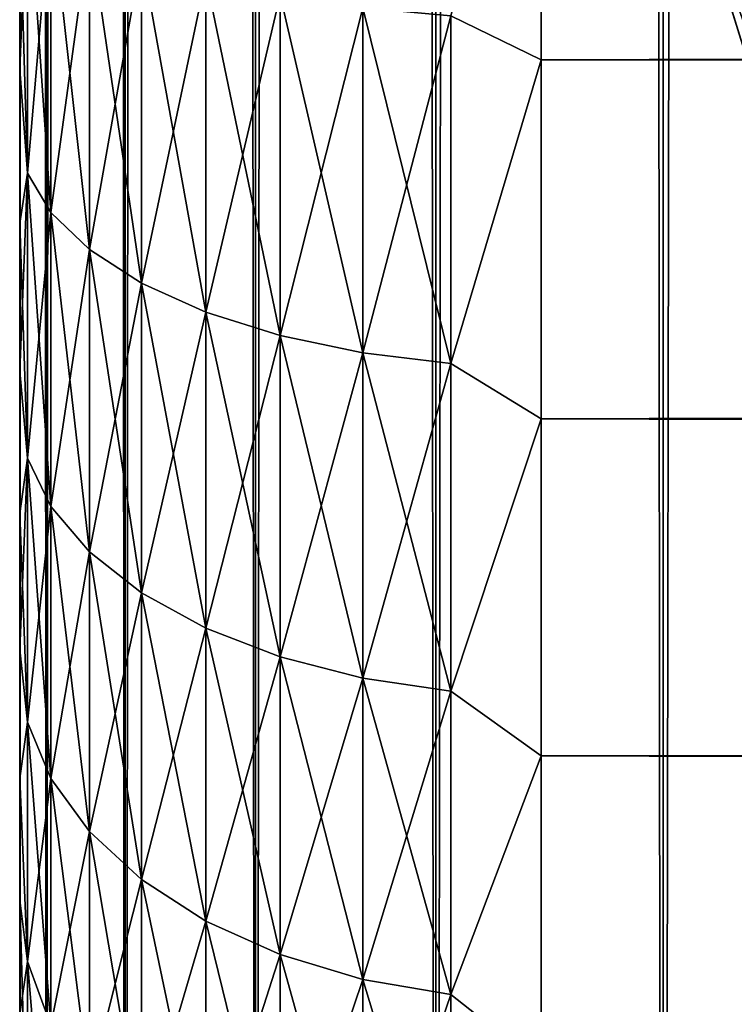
# Model space of a CAD drawing. Extents: x -265 to 265, y 0 to 747.
# Tile 8 of 256: x -265 to -262.26, y 11.95 to 15.72. Entities that reach past the tile are written whole.
import ezdxf

# ---------------------------------------------------------------- set-up
doc = ezdxf.new("R2010")
doc.units = 0
doc.header["$LTSCALE"] = 65.185185
for name, color, linetype in [('42', 7, 'CONTINUOUS'), ('44', 7, 'CONTINUOUS'), ('46', 7, 'CONTINUOUS'), ('51', 7, 'CONTINUOUS'), ('52', 7, 'CONTINUOUS'), ('65', 7, 'CONTINUOUS'), ('69', 7, 'CONTINUOUS'), ('73', 7, 'CONTINUOUS')]:
    doc.layers.add(name, color=color, linetype=linetype)

msp = doc.modelspace()

# ---------------------------------------------------------------- linework, layer by layer
at = {"layer": '42', "color": 7, "linetype": 'CONTINUOUS'}
for points in [[(-265, 15.5294, 37.0007), (-265, 16.1347, 37.2627), (-265, 15.5294, 17.9993), (-265, 15.5294, 37.0007)], [(-265, 15.5294, 17.9993), (-265, 16.1347, 37.2627), (-265, 16.1347, 17.7373), (-265, 15.5294, 17.9993)], [(-265, 14.9416, 36.7012), (-265, 15.5294, 37.0007), (-265, 14.9416, 18.2988), (-265, 14.9416, 36.7012)], [(-265, 14.9416, 18.2988), (-265, 15.5294, 37.0007), (-265, 15.5294, 17.9993), (-265, 14.9416, 18.2988)], [(-265, 14.3739, 36.3655), (-265, 14.9416, 36.7012), (-265, 14.3739, 18.6345), (-265, 14.3739, 36.3655)], [(-265, 14.3739, 18.6345), (-265, 14.9416, 36.7012), (-265, 14.9416, 18.2988), (-265, 14.3739, 18.6345)], [(-265, 13.8283, 35.9947), (-265, 14.3739, 36.3655), (-265, 13.8283, 19.0053), (-265, 13.8283, 35.9947)], [(-265, 13.8283, 19.0053), (-265, 14.3739, 36.3655), (-265, 14.3739, 18.6345), (-265, 13.8283, 19.0053)], [(-265, 13.3071, 35.5904), (-265, 13.8283, 35.9947), (-265, 13.3071, 19.4096), (-265, 13.3071, 35.5904)], [(-265, 13.3071, 19.4096), (-265, 13.8283, 35.9947), (-265, 13.8283, 19.0053), (-265, 13.3071, 19.4096)], [(-265, 12.8123, 35.1542), (-265, 13.3071, 35.5904), (-265, 12.8123, 19.8458), (-265, 12.8123, 35.1542)], [(-265, 12.8123, 19.8458), (-265, 13.3071, 35.5904), (-265, 13.3071, 19.4096), (-265, 12.8123, 19.8458)], [(-265, 12.3459, 34.6878), (-265, 12.8123, 35.1542), (-265, 12.3459, 20.3122), (-265, 12.3459, 34.6878)], [(-265, 12.3459, 20.3122), (-265, 12.8123, 35.1542), (-265, 12.8123, 19.8458), (-265, 12.3459, 20.3122)], [(-265, 11.9096, 34.193), (-265, 12.3459, 34.6878), (-265, 11.9096, 20.807), (-265, 11.9096, 34.193)], [(-265, 11.9096, 20.807), (-265, 12.3459, 34.6878), (-265, 12.3459, 20.3122), (-265, 11.9096, 20.807)]]:
    msp.add_3dface(points, dxfattribs=at)
at = {"layer": '44', "color": 7, "linetype": 'CONTINUOUS'}
for points in [[(-263, 15.5674, 15.8123), (-263, 17.0086, 15.3632), (263, 15.5674, 15.8123), (-263, 15.5674, 15.8123)], [(263, 15.5674, 15.8123), (-263, 17.0086, 15.3632), (263, 17.0086, 15.3632), (263, 15.5674, 15.8123)], [(-263, 17.0086, 39.6368), (-263, 15.5674, 39.1877), (263, 17.0086, 39.6368), (-263, 17.0086, 39.6368)], [(263, 17.0086, 39.6368), (-263, 15.5674, 39.1877), (263, 15.5674, 39.1877), (263, 17.0086, 39.6368)], [(-263, 14.191, 16.4318), (-263, 15.5674, 15.8123), (263, 14.191, 16.4318), (-263, 14.191, 16.4318)], [(263, 14.191, 16.4318), (-263, 15.5674, 15.8123), (263, 15.5674, 15.8123), (263, 14.191, 16.4318)], [(-263, 15.5674, 39.1877), (-263, 14.191, 38.5682), (263, 15.5674, 39.1877), (-263, 15.5674, 39.1877)], [(263, 15.5674, 39.1877), (-263, 14.191, 38.5682), (263, 14.191, 38.5682), (263, 15.5674, 39.1877)], [(-263, 12.8992, 17.2127), (-263, 14.191, 16.4318), (263, 12.8992, 17.2127), (-263, 12.8992, 17.2127)], [(263, 12.8992, 17.2127), (-263, 14.191, 16.4318), (263, 14.191, 16.4318), (263, 12.8992, 17.2127)], [(-263, 14.191, 38.5682), (-263, 12.8992, 37.7873), (263, 14.191, 38.5682), (-263, 14.191, 38.5682)], [(263, 14.191, 38.5682), (-263, 12.8992, 37.7873), (263, 12.8992, 37.7873), (263, 14.191, 38.5682)], [(-263, 11.711, 18.1436), (-263, 12.8992, 17.2127), (263, 11.711, 18.1436), (-263, 11.711, 18.1436)], [(263, 11.711, 18.1436), (-263, 12.8992, 17.2127), (263, 12.8992, 17.2127), (263, 11.711, 18.1436)], [(-263, 12.8992, 37.7873), (-263, 11.711, 36.8564), (263, 12.8992, 37.7873), (-263, 12.8992, 37.7873)], [(263, 12.8992, 37.7873), (-263, 11.711, 36.8564), (263, 11.711, 36.8564), (263, 12.8992, 37.7873)]]:
    msp.add_3dface(points, dxfattribs=at)
at = {"layer": '46', "color": 7, "linetype": 'CONTINUOUS'}
for points in [[(-263, 17.0086, 15.3632), (-263, 15.5674, 15.8123), (-263.3473, 15.7351, 15.7824), (-263, 17.0086, 15.3632)], [(-263, 15.5674, 39.1877), (-263, 17.0086, 39.6368), (-263.3473, 15.7351, 39.2176), (-263, 15.5674, 39.1877)], [(-265, 16.1347, 37.2627), (-265, 15.5294, 37.0007), (-264.97, 16.2908, 37.6909), (-265, 16.1347, 37.2627)], [(-264.97, 16.2908, 37.6909), (-265, 15.5294, 37.0007), (-264.97, 15.1328, 37.1913), (-264.97, 16.2908, 37.6909)], [(-264.97, 15.1328, 17.8087), (-265, 16.1347, 17.7373), (-264.97, 16.2908, 17.3091), (-264.97, 15.1328, 17.8087)], [(-264.97, 16.2908, 37.6909), (-264.97, 15.1328, 37.1913), (-264.8801, 16.1755, 38.0077), (-264.97, 16.2908, 37.6909)], [(-264.97, 15.1328, 17.8087), (-264.97, 16.2908, 17.3091), (-264.8801, 14.9815, 17.5073), (-264.97, 15.1328, 17.8087)], [(-264.8801, 14.9815, 17.5073), (-264.97, 16.2908, 17.3091), (-264.8801, 16.1755, 16.9923), (-264.8801, 14.9815, 17.5073)], [(-264.8801, 16.1755, 38.0077), (-264.97, 15.1328, 37.1913), (-264.8801, 14.9815, 37.4927), (-264.8801, 16.1755, 38.0077)], [(-264.8801, 16.1755, 38.0077), (-264.8801, 14.9815, 37.4927), (-264.7329, 16.0673, 38.305), (-264.8801, 16.1755, 38.0077)], [(-264.8801, 14.9815, 17.5073), (-264.8801, 16.1755, 16.9923), (-264.7329, 14.8395, 17.2246), (-264.8801, 14.9815, 17.5073)], [(-264.7329, 14.8395, 17.2246), (-264.8801, 16.1755, 16.9923), (-264.7329, 16.0673, 16.695), (-264.7329, 14.8395, 17.2246)], [(-265, 15.5294, 17.9993), (-265, 16.1347, 17.7373), (-264.97, 15.1328, 17.8087), (-265, 15.5294, 17.9993)], [(-264.7329, 16.0673, 38.305), (-264.8801, 14.9815, 37.4927), (-264.7329, 14.8395, 37.7754), (-264.7329, 16.0673, 38.305)], [(-264.7329, 16.0673, 38.305), (-264.7329, 14.8395, 37.7754), (-264.533, 15.9695, 38.5738), (-264.7329, 16.0673, 38.305)], [(-264.7329, 14.8395, 17.2246), (-264.7329, 16.0673, 16.695), (-264.533, 14.7111, 16.969), (-264.7329, 14.8395, 17.2246)], [(-264.533, 14.7111, 16.969), (-264.7329, 16.0673, 16.695), (-264.533, 15.9695, 16.4262), (-264.533, 14.7111, 16.969)], [(-264.533, 15.9695, 38.5738), (-264.7329, 14.8395, 37.7754), (-264.533, 14.7111, 38.031), (-264.533, 15.9695, 38.5738)], [(-264.533, 15.9695, 38.5738), (-264.533, 14.7111, 38.031), (-264.2864, 15.885, 38.8058), (-264.533, 15.9695, 38.5738)], [(-264.533, 14.7111, 16.969), (-264.533, 15.9695, 16.4262), (-264.2864, 14.6003, 16.7483), (-264.533, 14.7111, 16.969)], [(-264.2864, 14.6003, 16.7483), (-264.533, 15.9695, 16.4262), (-264.2864, 15.885, 16.1942), (-264.2864, 14.6003, 16.7483)], [(-264.2864, 15.885, 38.8058), (-264.533, 14.7111, 38.031), (-264.2864, 14.6003, 38.2517), (-264.2864, 15.885, 38.8058)], [(-264.2864, 15.885, 38.8058), (-264.2864, 14.6003, 38.2517), (-264.0006, 15.8165, 38.994), (-264.2864, 15.885, 38.8058)], [(-264.2864, 14.6003, 16.7483), (-264.2864, 15.885, 16.1942), (-264.0006, 14.5104, 16.5694), (-264.2864, 14.6003, 16.7483)], [(-264.0006, 14.5104, 16.5694), (-264.2864, 15.885, 16.1942), (-264.0006, 15.8165, 16.006), (-264.0006, 14.5104, 16.5694)], [(-264.0006, 15.8165, 38.994), (-264.2864, 14.6003, 38.2517), (-264.0006, 14.5104, 38.4306), (-264.0006, 15.8165, 38.994)], [(-264.0006, 15.8165, 38.994), (-264.0006, 14.5104, 38.4306), (-263.6844, 15.766, 39.1327), (-264.0006, 15.8165, 38.994)], [(-264.0006, 14.5104, 16.5694), (-264.0006, 15.8165, 16.006), (-263.6844, 14.4442, 16.4375), (-264.0006, 14.5104, 16.5694)], [(-263.6844, 14.4442, 16.4375), (-264.0006, 15.8165, 16.006), (-263.6844, 15.766, 15.8673), (-263.6844, 14.4442, 16.4375)], [(-263.6844, 15.766, 39.1327), (-264.0006, 14.5104, 38.4306), (-263.6844, 14.4442, 38.5625), (-263.6844, 15.766, 39.1327)], [(-263.6844, 15.766, 39.1327), (-263.6844, 14.4442, 38.5625), (-263.3473, 15.7351, 39.2176), (-263.6844, 15.766, 39.1327)], [(-263.6844, 14.4442, 16.4375), (-263.6844, 15.766, 15.8673), (-263.3473, 14.4036, 16.3567), (-263.6844, 14.4442, 16.4375)], [(-263.3473, 14.4036, 16.3567), (-263.6844, 15.766, 15.8673), (-263.3473, 15.7351, 15.7824), (-263.3473, 14.4036, 16.3567)], [(-263.3473, 15.7351, 39.2176), (-263.6844, 14.4442, 38.5625), (-263.3473, 14.4036, 38.6433), (-263.3473, 15.7351, 39.2176)], [(-263, 15.5674, 15.8123), (-263.3473, 14.4036, 16.3567), (-263.3473, 15.7351, 15.7824), (-263, 15.5674, 15.8123)], [(-263, 15.5674, 39.1877), (-263.3473, 15.7351, 39.2176), (-263.3473, 14.4036, 38.6433), (-263, 15.5674, 39.1877)], [(-263, 15.5674, 15.8123), (-263, 14.191, 16.4318), (-263.3473, 14.4036, 16.3567), (-263, 15.5674, 15.8123)], [(-263, 14.191, 38.5682), (-263, 15.5674, 39.1877), (-263.3473, 14.4036, 38.6433), (-263, 14.191, 38.5682)], [(-265, 15.5294, 37.0007), (-265, 14.9416, 36.7012), (-264.97, 15.1328, 37.1913), (-265, 15.5294, 37.0007)], [(-265, 14.9416, 18.2988), (-265, 15.5294, 17.9993), (-264.97, 15.1328, 17.8087), (-265, 14.9416, 18.2988)], [(-265, 14.9416, 36.7012), (-265, 14.3739, 36.3655), (-264.97, 15.1328, 37.1913), (-265, 14.9416, 36.7012)], [(-264.97, 15.1328, 37.1913), (-265, 14.3739, 36.3655), (-264.97, 14.0406, 36.5608), (-264.97, 15.1328, 37.1913)], [(-264.97, 14.0406, 18.4392), (-265, 14.9416, 18.2988), (-264.97, 15.1328, 17.8087), (-264.97, 14.0406, 18.4392)], [(-264.97, 15.1328, 37.1913), (-264.97, 14.0406, 36.5608), (-264.8801, 14.9815, 37.4927), (-264.97, 15.1328, 37.1913)], [(-264.97, 14.0406, 18.4392), (-264.97, 15.1328, 17.8087), (-264.8801, 13.8554, 18.1575), (-264.97, 14.0406, 18.4392)], [(-264.8801, 13.8554, 18.1575), (-264.97, 15.1328, 17.8087), (-264.8801, 14.9815, 17.5073), (-264.8801, 13.8554, 18.1575)], [(-264.8801, 14.9815, 37.4927), (-264.97, 14.0406, 36.5608), (-264.8801, 13.8554, 36.8425), (-264.8801, 14.9815, 37.4927)], [(-264.8801, 14.9815, 37.4927), (-264.8801, 13.8554, 36.8425), (-264.7329, 14.8395, 37.7754), (-264.8801, 14.9815, 37.4927)], [(-264.8801, 13.8554, 18.1575), (-264.8801, 14.9815, 17.5073), (-264.7329, 13.6815, 17.8932), (-264.8801, 13.8554, 18.1575)], [(-264.7329, 13.6815, 17.8932), (-264.8801, 14.9815, 17.5073), (-264.7329, 14.8395, 17.2246), (-264.7329, 13.6815, 17.8932)], [(-265, 14.3739, 18.6345), (-265, 14.9416, 18.2988), (-264.97, 14.0406, 18.4392), (-265, 14.3739, 18.6345)], [(-264.7329, 14.8395, 37.7754), (-264.8801, 13.8554, 36.8425), (-264.7329, 13.6815, 37.1068), (-264.7329, 14.8395, 37.7754)], [(-264.7329, 14.8395, 37.7754), (-264.7329, 13.6815, 37.1068), (-264.533, 14.7111, 38.031), (-264.7329, 14.8395, 37.7754)], [(-264.7329, 13.6815, 17.8932), (-264.7329, 14.8395, 17.2246), (-264.533, 13.5243, 17.6542), (-264.7329, 13.6815, 17.8932)], [(-264.533, 13.5243, 17.6542), (-264.7329, 14.8395, 17.2246), (-264.533, 14.7111, 16.969), (-264.533, 13.5243, 17.6542)], [(-264.533, 14.7111, 38.031), (-264.7329, 13.6815, 37.1068), (-264.533, 13.5243, 37.3458), (-264.533, 14.7111, 38.031)], [(-264.533, 14.7111, 38.031), (-264.533, 13.5243, 37.3458), (-264.2864, 14.6003, 38.2517), (-264.533, 14.7111, 38.031)], [(-264.533, 13.5243, 17.6542), (-264.533, 14.7111, 16.969), (-264.2864, 13.3886, 17.4479), (-264.533, 13.5243, 17.6542)], [(-264.2864, 13.3886, 17.4479), (-264.533, 14.7111, 16.969), (-264.2864, 14.6003, 16.7483), (-264.2864, 13.3886, 17.4479)], [(-264.2864, 14.6003, 38.2517), (-264.533, 13.5243, 37.3458), (-264.2864, 13.3886, 37.5521), (-264.2864, 14.6003, 38.2517)], [(-264.2864, 14.6003, 38.2517), (-264.2864, 13.3886, 37.5521), (-264.0006, 14.5104, 38.4306), (-264.2864, 14.6003, 38.2517)], [(-264.2864, 13.3886, 17.4479), (-264.2864, 14.6003, 16.7483), (-264.0006, 13.2786, 17.2806), (-264.2864, 13.3886, 17.4479)], [(-264.0006, 13.2786, 17.2806), (-264.2864, 14.6003, 16.7483), (-264.0006, 14.5104, 16.5694), (-264.0006, 13.2786, 17.2806)], [(-264.0006, 14.5104, 38.4306), (-264.2864, 13.3886, 37.5521), (-264.0006, 13.2786, 37.7194), (-264.0006, 14.5104, 38.4306)], [(-264.0006, 14.5104, 38.4306), (-264.0006, 13.2786, 37.7194), (-263.6844, 14.4442, 38.5625), (-264.0006, 14.5104, 38.4306)], [(-264.0006, 13.2786, 17.2806), (-264.0006, 14.5104, 16.5694), (-263.6844, 13.1975, 17.1573), (-264.0006, 13.2786, 17.2806)], [(-263.6844, 13.1975, 17.1573), (-264.0006, 14.5104, 16.5694), (-263.6844, 14.4442, 16.4375), (-263.6844, 13.1975, 17.1573)], [(-263.6844, 14.4442, 38.5625), (-264.0006, 13.2786, 37.7194), (-263.6844, 13.1975, 37.8427), (-263.6844, 14.4442, 38.5625)], [(-263.6844, 14.4442, 38.5625), (-263.6844, 13.1975, 37.8427), (-263.3473, 14.4036, 38.6433), (-263.6844, 14.4442, 38.5625)], [(-263.6844, 13.1975, 17.1573), (-263.6844, 14.4442, 16.4375), (-263.3473, 13.1478, 17.0818), (-263.6844, 13.1975, 17.1573)], [(-263.3473, 13.1478, 17.0818), (-263.6844, 14.4442, 16.4375), (-263.3473, 14.4036, 16.3567), (-263.3473, 13.1478, 17.0818)], [(-263.3473, 14.4036, 38.6433), (-263.6844, 13.1975, 37.8427), (-263.3473, 13.1478, 37.9182), (-263.3473, 14.4036, 38.6433)], [(-263, 14.191, 16.4318), (-263.3473, 13.1478, 17.0818), (-263.3473, 14.4036, 16.3567), (-263, 14.191, 16.4318)], [(-263, 14.191, 38.5682), (-263.3473, 14.4036, 38.6433), (-263.3473, 13.1478, 37.9182), (-263, 14.191, 38.5682)], [(-265, 14.3739, 36.3655), (-265, 13.8283, 35.9947), (-264.97, 14.0406, 36.5608), (-265, 14.3739, 36.3655)], [(-265, 13.8283, 19.0053), (-265, 14.3739, 18.6345), (-264.97, 14.0406, 18.4392), (-265, 13.8283, 19.0053)], [(-263, 14.191, 16.4318), (-263, 12.8992, 17.2127), (-263.3473, 13.1478, 17.0818), (-263, 14.191, 16.4318)], [(-263, 12.8992, 37.7873), (-263, 14.191, 38.5682), (-263.3473, 13.1478, 37.9182), (-263, 12.8992, 37.7873)], [(-265, 13.8283, 35.9947), (-265, 13.3071, 35.5904), (-264.97, 14.0406, 36.5608), (-265, 13.8283, 35.9947)], [(-264.97, 14.0406, 36.5608), (-265, 13.3071, 35.5904), (-264.97, 13.029, 35.8077), (-264.97, 14.0406, 36.5608)], [(-264.97, 13.029, 19.1923), (-265, 13.8283, 19.0053), (-264.97, 14.0406, 18.4392), (-264.97, 13.029, 19.1923)], [(-264.97, 14.0406, 36.5608), (-264.97, 13.029, 35.8077), (-264.8801, 13.8554, 36.8425), (-264.97, 14.0406, 36.5608)], [(-264.97, 13.029, 19.1923), (-264.97, 14.0406, 18.4392), (-264.8801, 12.8123, 18.934), (-264.97, 13.029, 19.1923)], [(-264.8801, 12.8123, 18.934), (-264.97, 14.0406, 18.4392), (-264.8801, 13.8554, 18.1575), (-264.8801, 12.8123, 18.934)], [(-264.8801, 13.8554, 36.8425), (-264.97, 13.029, 35.8077), (-264.8801, 12.8123, 36.066), (-264.8801, 13.8554, 36.8425)], [(-264.8801, 13.8554, 36.8425), (-264.8801, 12.8123, 36.066), (-264.7329, 13.6815, 37.1068), (-264.8801, 13.8554, 36.8425)], [(-264.8801, 12.8123, 18.934), (-264.8801, 13.8554, 18.1575), (-264.7329, 12.6089, 18.6916), (-264.8801, 12.8123, 18.934)], [(-264.7329, 12.6089, 18.6916), (-264.8801, 13.8554, 18.1575), (-264.7329, 13.6815, 17.8932), (-264.7329, 12.6089, 18.6916)], [(-265, 13.3071, 19.4096), (-265, 13.8283, 19.0053), (-264.97, 13.029, 19.1923), (-265, 13.3071, 19.4096)], [(-264.7329, 13.6815, 37.1068), (-264.8801, 12.8123, 36.066), (-264.7329, 12.6089, 36.3084), (-264.7329, 13.6815, 37.1068)], [(-264.7329, 13.6815, 37.1068), (-264.7329, 12.6089, 36.3084), (-264.533, 13.5243, 37.3458), (-264.7329, 13.6815, 37.1068)], [(-264.7329, 12.6089, 18.6916), (-264.7329, 13.6815, 17.8932), (-264.533, 12.4251, 18.4725), (-264.7329, 12.6089, 18.6916)], [(-264.533, 12.4251, 18.4725), (-264.7329, 13.6815, 17.8932), (-264.533, 13.5243, 17.6542), (-264.533, 12.4251, 18.4725)], [(-264.533, 13.5243, 37.3458), (-264.7329, 12.6089, 36.3084), (-264.533, 12.4251, 36.5275), (-264.533, 13.5243, 37.3458)], [(-264.533, 13.5243, 37.3458), (-264.533, 12.4251, 36.5275), (-264.2864, 13.3886, 37.5521), (-264.533, 13.5243, 37.3458)], [(-264.533, 12.4251, 18.4725), (-264.533, 13.5243, 17.6542), (-264.2864, 12.2664, 18.2834), (-264.533, 12.4251, 18.4725)], [(-264.2864, 12.2664, 18.2834), (-264.533, 13.5243, 17.6542), (-264.2864, 13.3886, 17.4479), (-264.2864, 12.2664, 18.2834)], [(-264.2864, 13.3886, 37.5521), (-264.533, 12.4251, 36.5275), (-264.2864, 12.2664, 36.7166), (-264.2864, 13.3886, 37.5521)], [(-264.2864, 13.3886, 37.5521), (-264.2864, 12.2664, 36.7166), (-264.0006, 13.2786, 37.7194), (-264.2864, 13.3886, 37.5521)], [(-264.2864, 12.2664, 18.2834), (-264.2864, 13.3886, 17.4479), (-264.0006, 12.1376, 18.13), (-264.2864, 12.2664, 18.2834)], [(-264.0006, 12.1376, 18.13), (-264.2864, 13.3886, 17.4479), (-264.0006, 13.2786, 17.2806), (-264.0006, 12.1376, 18.13)], [(-265, 13.3071, 35.5904), (-265, 12.8123, 35.1542), (-264.97, 13.029, 35.8077), (-265, 13.3071, 35.5904)], [(-265, 12.8123, 19.8458), (-265, 13.3071, 19.4096), (-264.97, 13.029, 19.1923), (-265, 12.8123, 19.8458)], [(-264.0006, 13.2786, 37.7194), (-264.2864, 12.2664, 36.7166), (-264.0006, 12.1376, 36.87), (-264.0006, 13.2786, 37.7194)], [(-264.0006, 13.2786, 37.7194), (-264.0006, 12.1376, 36.87), (-263.6844, 13.1975, 37.8427), (-264.0006, 13.2786, 37.7194)], [(-264.0006, 12.1376, 18.13), (-264.0006, 13.2786, 17.2806), (-263.6844, 12.0428, 18.0169), (-264.0006, 12.1376, 18.13)], [(-263.6844, 12.0428, 18.0169), (-264.0006, 13.2786, 17.2806), (-263.6844, 13.1975, 17.1573), (-263.6844, 12.0428, 18.0169)], [(-263.6844, 13.1975, 37.8427), (-264.0006, 12.1376, 36.87), (-263.6844, 12.0428, 36.9831), (-263.6844, 13.1975, 37.8427)], [(-263.6844, 13.1975, 37.8427), (-263.6844, 12.0428, 36.9831), (-263.3473, 13.1478, 37.9182), (-263.6844, 13.1975, 37.8427)], [(-263.6844, 12.0428, 18.0169), (-263.6844, 13.1975, 17.1573), (-263.3473, 11.9847, 17.9477), (-263.6844, 12.0428, 18.0169)], [(-263.3473, 11.9847, 17.9477), (-263.6844, 13.1975, 17.1573), (-263.3473, 13.1478, 17.0818), (-263.3473, 11.9847, 17.9477)], [(-263.3473, 13.1478, 37.9182), (-263.6844, 12.0428, 36.9831), (-263.3473, 11.9847, 37.0523), (-263.3473, 13.1478, 37.9182)], [(-263, 12.8992, 17.2127), (-263.3473, 11.9847, 17.9477), (-263.3473, 13.1478, 17.0818), (-263, 12.8992, 17.2127)], [(-263, 12.8992, 37.7873), (-263.3473, 13.1478, 37.9182), (-263.3473, 11.9847, 37.0523), (-263, 12.8992, 37.7873)], [(-264.97, 13.029, 35.8077), (-265, 12.8123, 35.1542), (-264.97, 12.1117, 34.9422), (-264.97, 13.029, 35.8077)], [(-264.97, 12.1117, 20.0578), (-265, 12.8123, 19.8458), (-264.97, 13.029, 19.1923), (-264.97, 12.1117, 20.0578)], [(-264.97, 13.029, 35.8077), (-264.97, 12.1117, 34.9422), (-264.8801, 12.8123, 36.066), (-264.97, 13.029, 35.8077)], [(-264.97, 12.1117, 20.0578), (-264.97, 13.029, 19.1923), (-264.8801, 11.8665, 19.8264), (-264.97, 12.1117, 20.0578)], [(-264.8801, 11.8665, 19.8264), (-264.97, 13.029, 19.1923), (-264.8801, 12.8123, 18.934), (-264.8801, 11.8665, 19.8264)], [(-263, 12.8992, 17.2127), (-263, 11.711, 18.1436), (-263.3473, 11.9847, 17.9477), (-263, 12.8992, 17.2127)], [(-263, 11.711, 36.8564), (-263, 12.8992, 37.7873), (-263.3473, 11.9847, 37.0523), (-263, 11.711, 36.8564)], [(-265, 12.8123, 35.1542), (-265, 12.3459, 34.6878), (-264.97, 12.1117, 34.9422), (-265, 12.8123, 35.1542)], [(-265, 12.3459, 20.3122), (-265, 12.8123, 19.8458), (-264.97, 12.1117, 20.0578), (-265, 12.3459, 20.3122)], [(-264.8801, 12.8123, 36.066), (-264.97, 12.1117, 34.9422), (-264.8801, 11.8665, 35.1736), (-264.8801, 12.8123, 36.066)], [(-264.8801, 12.8123, 36.066), (-264.8801, 11.8665, 35.1736), (-264.7329, 12.6089, 36.3084), (-264.8801, 12.8123, 36.066)], [(-264.8801, 11.8665, 19.8264), (-264.8801, 12.8123, 18.934), (-264.7329, 11.6363, 19.6093), (-264.8801, 11.8665, 19.8264)], [(-264.7329, 11.6363, 19.6093), (-264.8801, 12.8123, 18.934), (-264.7329, 12.6089, 18.6916), (-264.7329, 11.6363, 19.6093)], [(-264.7329, 12.6089, 36.3084), (-264.8801, 11.8665, 35.1736), (-264.7329, 11.6363, 35.3907), (-264.7329, 12.6089, 36.3084)], [(-264.7329, 12.6089, 36.3084), (-264.7329, 11.6363, 35.3907), (-264.533, 12.4251, 36.5275), (-264.7329, 12.6089, 36.3084)], [(-264.7329, 11.6363, 19.6093), (-264.7329, 12.6089, 18.6916), (-264.533, 11.4283, 19.413), (-264.7329, 11.6363, 19.6093)], [(-264.533, 11.4283, 19.413), (-264.7329, 12.6089, 18.6916), (-264.533, 12.4251, 18.4725), (-264.533, 11.4283, 19.413)], [(-264.533, 12.4251, 36.5275), (-264.7329, 11.6363, 35.3907), (-264.533, 11.4283, 35.587), (-264.533, 12.4251, 36.5275)], [(-264.533, 12.4251, 36.5275), (-264.533, 11.4283, 35.587), (-264.2864, 12.2664, 36.7166), (-264.533, 12.4251, 36.5275)], [(-264.533, 11.4283, 19.413), (-264.533, 12.4251, 18.4725), (-264.2864, 11.2487, 19.2435), (-264.533, 11.4283, 19.413)], [(-264.2864, 11.2487, 19.2435), (-264.533, 12.4251, 18.4725), (-264.2864, 12.2664, 18.2834), (-264.2864, 11.2487, 19.2435)], [(-265, 12.3459, 34.6878), (-265, 11.9096, 34.193), (-264.97, 12.1117, 34.9422), (-265, 12.3459, 34.6878)], [(-265, 11.9096, 20.807), (-265, 12.3459, 20.3122), (-264.97, 11.3011, 21.0239), (-265, 11.9096, 20.807)], [(-264.97, 11.3011, 21.0239), (-265, 12.3459, 20.3122), (-264.97, 12.1117, 20.0578), (-264.97, 11.3011, 21.0239)], [(-264.2864, 12.2664, 36.7166), (-264.533, 11.4283, 35.587), (-264.2864, 11.2487, 35.7565), (-264.2864, 12.2664, 36.7166)], [(-264.2864, 12.2664, 36.7166), (-264.2864, 11.2487, 35.7565), (-264.0006, 12.1376, 36.87), (-264.2864, 12.2664, 36.7166)], [(-264.2864, 11.2487, 19.2435), (-264.2864, 12.2664, 18.2834), (-264.0006, 11.103, 19.1061), (-264.2864, 11.2487, 19.2435)], [(-264.0006, 11.103, 19.1061), (-264.2864, 12.2664, 18.2834), (-264.0006, 12.1376, 18.13), (-264.0006, 11.103, 19.1061)], [(-264.0006, 12.1376, 36.87), (-264.2864, 11.2487, 35.7565), (-264.0006, 11.103, 35.8939), (-264.0006, 12.1376, 36.87)], [(-264.0006, 12.1376, 36.87), (-264.0006, 11.103, 35.8939), (-263.6844, 12.0428, 36.9831), (-264.0006, 12.1376, 36.87)], [(-264.0006, 11.103, 19.1061), (-264.0006, 12.1376, 18.13), (-263.6844, 10.9956, 19.0048), (-264.0006, 11.103, 19.1061)], [(-263.6844, 10.9956, 19.0048), (-264.0006, 12.1376, 18.13), (-263.6844, 12.0428, 18.0169), (-263.6844, 10.9956, 19.0048)], [(-264.97, 12.1117, 34.9422), (-265, 11.9096, 34.193), (-264.97, 11.3011, 33.9761), (-264.97, 12.1117, 34.9422)], [(-264.97, 12.1117, 34.9422), (-264.97, 11.3011, 33.9761), (-264.8801, 11.8665, 35.1736), (-264.97, 12.1117, 34.9422)], [(-264.97, 11.3011, 21.0239), (-264.97, 12.1117, 20.0578), (-264.8801, 11.0306, 20.8225), (-264.97, 11.3011, 21.0239)], [(-264.8801, 11.0306, 20.8225), (-264.97, 12.1117, 20.0578), (-264.8801, 11.8665, 19.8264), (-264.8801, 11.0306, 20.8225)], [(-263.6844, 12.0428, 36.9831), (-264.0006, 11.103, 35.8939), (-263.6844, 10.9956, 35.9952), (-263.6844, 12.0428, 36.9831)], [(-263.6844, 12.0428, 36.9831), (-263.6844, 10.9956, 35.9952), (-263.3473, 11.9847, 37.0523), (-263.6844, 12.0428, 36.9831)], [(-263.6844, 10.9956, 19.0048), (-263.6844, 12.0428, 18.0169), (-263.3473, 10.9299, 18.9428), (-263.6844, 10.9956, 19.0048)], [(-263.3473, 10.9299, 18.9428), (-263.6844, 12.0428, 18.0169), (-263.3473, 11.9847, 17.9477), (-263.3473, 10.9299, 18.9428)], [(-263.3473, 11.9847, 37.0523), (-263.6844, 10.9956, 35.9952), (-263.3473, 10.9299, 36.0572), (-263.3473, 11.9847, 37.0523)], [(-263, 11.711, 18.1436), (-263.3473, 10.9299, 18.9428), (-263.3473, 11.9847, 17.9477), (-263, 11.711, 18.1436)], [(-263, 11.711, 36.8564), (-263.3473, 11.9847, 37.0523), (-263.3473, 10.9299, 36.0572), (-263, 11.711, 36.8564)]]:
    msp.add_3dface(points, dxfattribs=at)
at = {"layer": '51', "color": 7, "linetype": 'CONTINUOUS'}
for points in [[(-265, 1), (-264.8986, 1, 1.7414), (-265, 739), (-265, 1)], [(-265, 739), (-264.8986, 1, 1.7414), (-264.8986, 739, 1.7414), (-265, 739)], [(-264.8986, 1, 1.7414), (-264.5957, 1, 3.4592), (-264.8986, 739, 1.7414), (-264.8986, 1, 1.7414)], [(-264.8986, 739, 1.7414), (-264.5957, 1, 3.4592), (-264.5957, 739, 3.4592), (-264.8986, 739, 1.7414)], [(-264.5957, 1, 3.4592), (-264.0954, 1, 5.1303), (-264.5957, 739, 3.4592), (-264.5957, 1, 3.4592)], [(-264.5957, 739, 3.4592), (-264.0954, 1, 5.1303), (-264.0954, 739, 5.1303), (-264.5957, 739, 3.4592)], [(-264.0954, 1, 5.1303), (-263.4045, 1, 6.732), (-264.0954, 739, 5.1303), (-264.0954, 1, 5.1303)], [(-264.0954, 739, 5.1303), (-263.4045, 1, 6.732), (-263.4045, 739, 6.732), (-264.0954, 739, 5.1303)], [(-263.4045, 1, 6.732), (-262.5323, 1, 8.2426), (-263.4045, 739, 6.732), (-263.4045, 1, 6.732)], [(-263.4045, 739, 6.732), (-262.5323, 1, 8.2426), (-262.5323, 739, 8.2426), (-263.4045, 739, 6.732)], [(-262.5323, 1, 8.2426), (-261.4907, 1, 9.6418), (-262.5323, 739, 8.2426), (-262.5323, 1, 8.2426)], [(-262.5323, 739, 8.2426), (-261.4907, 1, 9.6418), (-261.4907, 739, 9.6418), (-262.5323, 739, 8.2426)]]:
    msp.add_3dface(points, dxfattribs=at)
at = {"layer": '52', "color": 7, "linetype": 'CONTINUOUS'}
for points in [[(-265, 1), (-265, 739), (-264.8986, 739, -1.7414), (-265, 1)], [(-264.8986, 1, -1.7414), (-265, 1), (-264.8986, 739, -1.7414), (-264.8986, 1, -1.7414)], [(-264.5957, 1, -3.4592), (-264.8986, 1, -1.7414), (-264.5957, 739, -3.4592), (-264.5957, 1, -3.4592)], [(-264.5957, 739, -3.4592), (-264.8986, 1, -1.7414), (-264.8986, 739, -1.7414), (-264.5957, 739, -3.4592)], [(-264.0954, 1, -5.1303), (-264.5957, 1, -3.4592), (-264.0954, 739, -5.1303), (-264.0954, 1, -5.1303)], [(-264.0954, 739, -5.1303), (-264.5957, 1, -3.4592), (-264.5957, 739, -3.4592), (-264.0954, 739, -5.1303)], [(-263.4045, 1, -6.732), (-264.0954, 1, -5.1303), (-263.4045, 739, -6.732), (-263.4045, 1, -6.732)], [(-263.4045, 739, -6.732), (-264.0954, 1, -5.1303), (-264.0954, 739, -5.1303), (-263.4045, 739, -6.732)], [(-262.5323, 1, -8.2426), (-263.4045, 1, -6.732), (-262.5323, 739, -8.2426), (-262.5323, 1, -8.2426)], [(-262.5323, 739, -8.2426), (-263.4045, 1, -6.732), (-263.4045, 739, -6.732), (-262.5323, 739, -8.2426)], [(-261.4907, 1, -9.6418), (-262.5323, 1, -8.2426), (-261.4907, 739, -9.6418), (-261.4907, 1, -9.6418)], [(-261.4907, 739, -9.6418), (-262.5323, 1, -8.2426), (-262.5323, 739, -8.2426), (-261.4907, 739, -9.6418)]]:
    msp.add_3dface(points, dxfattribs=at)
at = {"layer": '65', "color": 7, "linetype": 'CONTINUOUS'}
for points in [[(-262.6222, 16.8889, -74), (-262.1552, 15.3901, -74), (-262.6222, 16.8889, -26), (-262.6222, 16.8889, -74)], [(-262.6222, 16.8889, -26), (-262.1552, 15.3901, -74), (-262.1552, 15.3901, -26), (-262.6222, 16.8889, -26)]]:
    msp.add_3dface(points, dxfattribs=at)
at = {"layer": '69', "color": 7, "linetype": 'CONTINUOUS'}
for points in [[(-262.1552, 15.3901, -74), (-262.6222, 16.8889, -74), (-262.4298, 16.2787, -74.2225), (-262.1552, 15.3901, -74)], [(-262.2446, 16.3342, -74.6238), (-261.7362, 14.9375, -74.6238), (-262.3589, 16.3, -74.4341), (-262.2446, 16.3342, -74.6238)], [(-262.3589, 16.3, -74.4341), (-261.8458, 14.8902, -74.4341), (-262.4298, 16.2787, -74.2225), (-262.3589, 16.3, -74.4341)], [(-262.1552, 15.3901, -74), (-262.4298, 16.2787, -74.2225), (-261.9138, 14.8609, -74.2225), (-262.1552, 15.3901, -74)], [(-262.4298, 16.2787, -74.2225), (-261.8458, 14.8902, -74.4341), (-261.9138, 14.8609, -74.2225), (-262.4298, 16.2787, -74.2225)], [(-262.3589, 16.3, -74.4341), (-261.7362, 14.9375, -74.6238), (-261.8458, 14.8902, -74.4341), (-262.3589, 16.3, -74.4341)]]:
    msp.add_3dface(points, dxfattribs=at)
at = {"layer": '73', "color": 7, "linetype": 'CONTINUOUS'}
for points in [[(-262.6222, 16.8889, -26), (-262.1552, 15.3901, -26), (-262.4301, 16.2787, -25.7786), (-262.6222, 16.8889, -26)], [(-261.8462, 14.89, -25.5669), (-262.2453, 16.334, -25.377), (-262.3594, 16.2998, -25.5669), (-261.8462, 14.89, -25.5669)], [(-261.914, 14.8608, -25.7786), (-262.3594, 16.2998, -25.5669), (-262.4301, 16.2787, -25.7786), (-261.914, 14.8608, -25.7786)], [(-262.1552, 15.3901, -26), (-261.914, 14.8608, -25.7786), (-262.4301, 16.2787, -25.7786), (-262.1552, 15.3901, -26)], [(-261.8462, 14.89, -25.5669), (-262.3594, 16.2998, -25.5669), (-261.914, 14.8608, -25.7786), (-261.8462, 14.89, -25.5669)]]:
    msp.add_3dface(points, dxfattribs=at)

doc.saveas('drawing.dxf')
